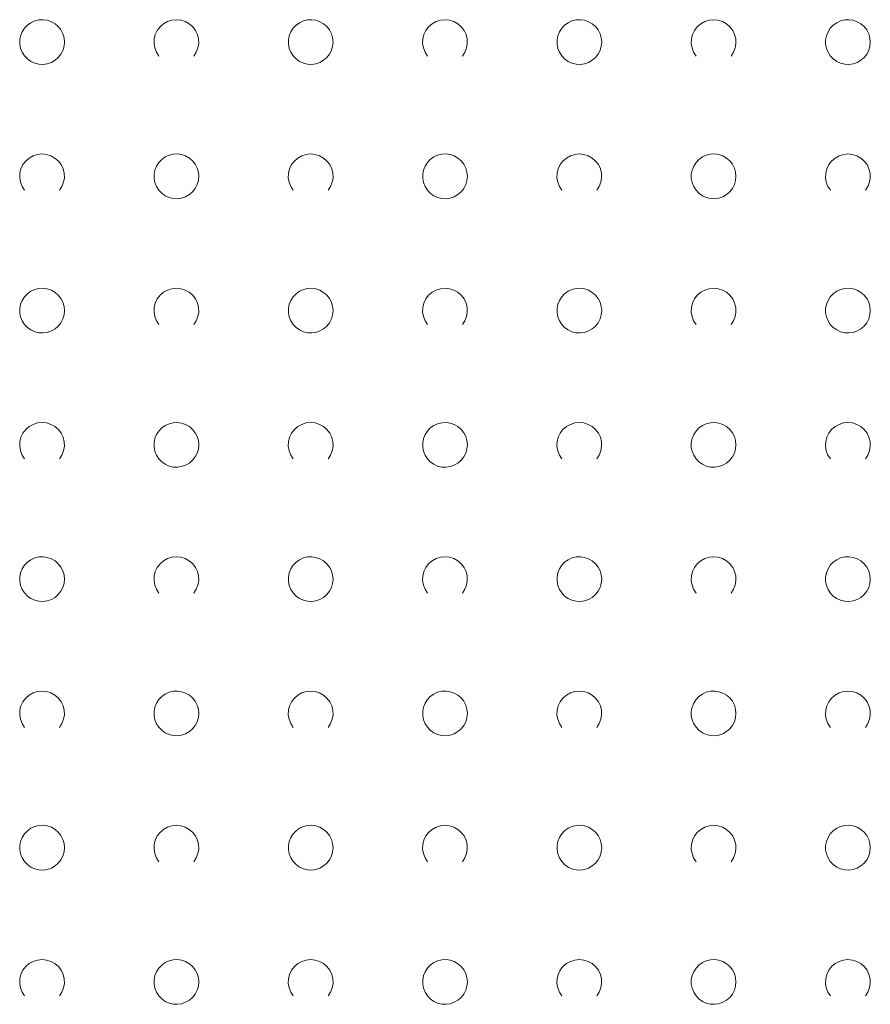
# Model space of a CAD drawing. Extents: x 5474185 to 5474933, y 5916077 to 5916824.
# Tile 88 of 256: x 5474392 to 5474411, y 5916613 to 5916635. Entities that reach past the tile are written whole.
import ezdxf

# ---------------------------------------------------------------- set-up
doc = ezdxf.new("R2010")
doc.units = 0
doc.layers.add('GSSZAD', color=254, linetype='CONTINUOUS', lineweight=18)

msp = doc.modelspace()

# ---------------------------------------------------------------- linework, layer by layer
at = {"layer": 'GSSZAD', "elevation": 10.1, "flags": 128}
for points in [[(5474392.845, 5916634.271005), (5474392.835964, 5916634.365631), (5474392.809184, 5916634.456836), (5474392.765627, 5916634.541325), (5474392.706867, 5916634.616045), (5474392.635028, 5916634.678293), (5474392.552708, 5916634.725821), (5474392.462879, 5916634.756911), (5474392.368791, 5916634.770439), (5474392.273843, 5916634.765916), (5474392.181466, 5916634.743505), (5474392.095, 5916634.704018), (5474392.01757, 5916634.64888), (5474391.951973, 5916634.580084), (5474391.900582, 5916634.500118), (5474391.865254, 5916634.411871), (5474391.847264, 5916634.318533), (5474391.847264, 5916634.223477), (5474391.865254, 5916634.130139), (5474391.900582, 5916634.041892), (5474391.951973, 5916633.961926), (5474392.01757, 5916633.89313), (5474392.095, 5916633.837992), (5474392.181466, 5916633.798505), (5474392.273843, 5916633.776094), (5474392.368791, 5916633.771571), (5474392.462879, 5916633.785099), (5474392.552708, 5916633.816189), (5474392.635028, 5916633.863717), (5474392.706867, 5916633.925965), (5474392.765627, 5916634.000685), (5474392.809184, 5916634.085174), (5474392.835964, 5916634.176379), (5474392.845, 5916634.271005)], [(5474398.845, 5916634.271005), (5474398.835964, 5916634.365631), (5474398.809184, 5916634.456836), (5474398.765627, 5916634.541325), (5474398.706867, 5916634.616045), (5474398.635028, 5916634.678293), (5474398.552708, 5916634.725821), (5474398.462879, 5916634.756911), (5474398.368791, 5916634.770439), (5474398.273843, 5916634.765916), (5474398.181466, 5916634.743505), (5474398.095, 5916634.704018), (5474398.01757, 5916634.64888), (5474397.951973, 5916634.580084), (5474397.900582, 5916634.500118), (5474397.865254, 5916634.411871), (5474397.847264, 5916634.318533), (5474397.847264, 5916634.223477), (5474397.865254, 5916634.130139), (5474397.900582, 5916634.041892), (5474397.951973, 5916633.961926), (5474398.01757, 5916633.89313), (5474398.095, 5916633.837992), (5474398.181466, 5916633.798505), (5474398.273843, 5916633.776094), (5474398.368791, 5916633.771571), (5474398.462879, 5916633.785099), (5474398.552708, 5916633.816189), (5474398.635028, 5916633.863717), (5474398.706867, 5916633.925965), (5474398.765627, 5916634.000685), (5474398.809184, 5916634.085174), (5474398.835964, 5916634.176379), (5474398.845, 5916634.271005)], [(5474404.845, 5916634.271005), (5474404.835964, 5916634.365631), (5474404.809184, 5916634.456836), (5474404.765627, 5916634.541325), (5474404.706867, 5916634.616045), (5474404.635028, 5916634.678293), (5474404.552708, 5916634.725821), (5474404.462879, 5916634.756911), (5474404.368791, 5916634.770439), (5474404.273843, 5916634.765916), (5474404.181466, 5916634.743505), (5474404.095, 5916634.704018), (5474404.01757, 5916634.64888), (5474403.951973, 5916634.580084), (5474403.900582, 5916634.500118), (5474403.865254, 5916634.411871), (5474403.847264, 5916634.318533), (5474403.847264, 5916634.223477), (5474403.865254, 5916634.130139), (5474403.900582, 5916634.041892), (5474403.951973, 5916633.961926), (5474404.01757, 5916633.89313), (5474404.095, 5916633.837992), (5474404.181466, 5916633.798505), (5474404.273843, 5916633.776094), (5474404.368791, 5916633.771571), (5474404.462879, 5916633.785099), (5474404.552708, 5916633.816189), (5474404.635028, 5916633.863717), (5474404.706867, 5916633.925965), (5474404.765627, 5916634.000685), (5474404.809184, 5916634.085174), (5474404.835964, 5916634.176379), (5474404.845, 5916634.271005)], [(5474410.845, 5916634.271005), (5474410.835964, 5916634.365631), (5474410.809184, 5916634.456836), (5474410.765627, 5916634.541325), (5474410.706867, 5916634.616045), (5474410.635028, 5916634.678293), (5474410.552708, 5916634.725821), (5474410.462879, 5916634.756911), (5474410.368791, 5916634.770439), (5474410.273843, 5916634.765916), (5474410.181466, 5916634.743505), (5474410.095, 5916634.704018), (5474410.01757, 5916634.64888), (5474409.951973, 5916634.580084), (5474409.900582, 5916634.500118), (5474409.865254, 5916634.411871), (5474409.847264, 5916634.318533), (5474409.847264, 5916634.223477), (5474409.865254, 5916634.130139), (5474409.900582, 5916634.041892), (5474409.951973, 5916633.961926), (5474410.01757, 5916633.89313), (5474410.095, 5916633.837992), (5474410.181466, 5916633.798505), (5474410.273843, 5916633.776094), (5474410.368791, 5916633.771571), (5474410.462879, 5916633.785099), (5474410.552708, 5916633.816189), (5474410.635028, 5916633.863717), (5474410.706867, 5916633.925965), (5474410.765627, 5916634.000685), (5474410.809184, 5916634.085174), (5474410.835964, 5916634.176379), (5474410.845, 5916634.271005)], [(5474395.845, 5916631.271005), (5474395.835964, 5916631.365631), (5474395.809184, 5916631.456836), (5474395.765627, 5916631.541325), (5474395.706867, 5916631.616045), (5474395.635028, 5916631.678293), (5474395.552708, 5916631.725821), (5474395.462879, 5916631.756911), (5474395.368791, 5916631.770439), (5474395.273843, 5916631.765916), (5474395.181466, 5916631.743505), (5474395.095, 5916631.704018), (5474395.01757, 5916631.64888), (5474394.951973, 5916631.580084), (5474394.900582, 5916631.500118), (5474394.865254, 5916631.411871), (5474394.847264, 5916631.318533), (5474394.847264, 5916631.223477), (5474394.865254, 5916631.130139), (5474394.900582, 5916631.041892), (5474394.951973, 5916630.961926), (5474395.01757, 5916630.89313), (5474395.095, 5916630.837992), (5474395.181466, 5916630.798505), (5474395.273843, 5916630.776094), (5474395.368791, 5916630.771571), (5474395.462879, 5916630.785099), (5474395.552708, 5916630.816189), (5474395.635028, 5916630.863717), (5474395.706867, 5916630.925965), (5474395.765627, 5916631.000685), (5474395.809184, 5916631.085174), (5474395.835964, 5916631.176379), (5474395.845, 5916631.271005)], [(5474401.845, 5916631.271005), (5474401.835964, 5916631.365631), (5474401.809184, 5916631.456836), (5474401.765627, 5916631.541325), (5474401.706867, 5916631.616045), (5474401.635028, 5916631.678293), (5474401.552708, 5916631.725821), (5474401.462879, 5916631.756911), (5474401.368791, 5916631.770439), (5474401.273843, 5916631.765916), (5474401.181466, 5916631.743505), (5474401.095, 5916631.704018), (5474401.01757, 5916631.64888), (5474400.951973, 5916631.580084), (5474400.900582, 5916631.500118), (5474400.865254, 5916631.411871), (5474400.847264, 5916631.318533), (5474400.847264, 5916631.223477), (5474400.865254, 5916631.130139), (5474400.900582, 5916631.041892), (5474400.951973, 5916630.961926), (5474401.01757, 5916630.89313), (5474401.095, 5916630.837992), (5474401.181466, 5916630.798505), (5474401.273843, 5916630.776094), (5474401.368791, 5916630.771571), (5474401.462879, 5916630.785099), (5474401.552708, 5916630.816189), (5474401.635028, 5916630.863717), (5474401.706867, 5916630.925965), (5474401.765627, 5916631.000685), (5474401.809184, 5916631.085174), (5474401.835964, 5916631.176379), (5474401.845, 5916631.271005)], [(5474407.845, 5916631.271005), (5474407.835964, 5916631.365631), (5474407.809184, 5916631.456836), (5474407.765627, 5916631.541325), (5474407.706867, 5916631.616045), (5474407.635028, 5916631.678293), (5474407.552708, 5916631.725821), (5474407.462879, 5916631.756911), (5474407.368791, 5916631.770439), (5474407.273843, 5916631.765916), (5474407.181466, 5916631.743505), (5474407.095, 5916631.704018), (5474407.01757, 5916631.64888), (5474406.951973, 5916631.580084), (5474406.900582, 5916631.500118), (5474406.865254, 5916631.411871), (5474406.847264, 5916631.318533), (5474406.847264, 5916631.223477), (5474406.865254, 5916631.130139), (5474406.900582, 5916631.041892), (5474406.951973, 5916630.961926), (5474407.01757, 5916630.89313), (5474407.095, 5916630.837992), (5474407.181466, 5916630.798505), (5474407.273843, 5916630.776094), (5474407.368791, 5916630.771571), (5474407.462879, 5916630.785099), (5474407.552708, 5916630.816189), (5474407.635028, 5916630.863717), (5474407.706867, 5916630.925965), (5474407.765627, 5916631.000685), (5474407.809184, 5916631.085174), (5474407.835964, 5916631.176379), (5474407.845, 5916631.271005)], [(5474392.845, 5916628.271005), (5474392.835964, 5916628.365631), (5474392.809184, 5916628.456836), (5474392.765627, 5916628.541325), (5474392.706867, 5916628.616045), (5474392.635028, 5916628.678293), (5474392.552708, 5916628.725821), (5474392.462879, 5916628.756911), (5474392.368791, 5916628.770439), (5474392.273843, 5916628.765916), (5474392.181466, 5916628.743505), (5474392.095, 5916628.704018), (5474392.01757, 5916628.64888), (5474391.951973, 5916628.580084), (5474391.900582, 5916628.500118), (5474391.865254, 5916628.411871), (5474391.847264, 5916628.318533), (5474391.847264, 5916628.223477), (5474391.865254, 5916628.130139), (5474391.900582, 5916628.041892), (5474391.951973, 5916627.961926), (5474392.01757, 5916627.89313), (5474392.095, 5916627.837992), (5474392.181466, 5916627.798505), (5474392.273843, 5916627.776094), (5474392.368791, 5916627.771571), (5474392.462879, 5916627.785099), (5474392.552708, 5916627.816189), (5474392.635028, 5916627.863717), (5474392.706867, 5916627.925965), (5474392.765627, 5916628.000685), (5474392.809184, 5916628.085174), (5474392.835964, 5916628.176379), (5474392.845, 5916628.271005)], [(5474398.845, 5916628.271005), (5474398.835964, 5916628.365631), (5474398.809184, 5916628.456836), (5474398.765627, 5916628.541325), (5474398.706867, 5916628.616045), (5474398.635028, 5916628.678293), (5474398.552708, 5916628.725821), (5474398.462879, 5916628.756911), (5474398.368791, 5916628.770439), (5474398.273843, 5916628.765916), (5474398.181466, 5916628.743505), (5474398.095, 5916628.704018), (5474398.01757, 5916628.64888), (5474397.951973, 5916628.580084), (5474397.900582, 5916628.500118), (5474397.865254, 5916628.411871), (5474397.847264, 5916628.318533), (5474397.847264, 5916628.223477), (5474397.865254, 5916628.130139), (5474397.900582, 5916628.041892), (5474397.951973, 5916627.961926), (5474398.01757, 5916627.89313), (5474398.095, 5916627.837992), (5474398.181466, 5916627.798505), (5474398.273843, 5916627.776094), (5474398.368791, 5916627.771571), (5474398.462879, 5916627.785099), (5474398.552708, 5916627.816189), (5474398.635028, 5916627.863717), (5474398.706867, 5916627.925965), (5474398.765627, 5916628.000685), (5474398.809184, 5916628.085174), (5474398.835964, 5916628.176379), (5474398.845, 5916628.271005)], [(5474404.845, 5916628.271005), (5474404.835964, 5916628.365631), (5474404.809184, 5916628.456836), (5474404.765627, 5916628.541325), (5474404.706867, 5916628.616045), (5474404.635028, 5916628.678293), (5474404.552708, 5916628.725821), (5474404.462879, 5916628.756911), (5474404.368791, 5916628.770439), (5474404.273843, 5916628.765916), (5474404.181466, 5916628.743505), (5474404.095, 5916628.704018), (5474404.01757, 5916628.64888), (5474403.951973, 5916628.580084), (5474403.900582, 5916628.500118), (5474403.865254, 5916628.411871), (5474403.847264, 5916628.318533), (5474403.847264, 5916628.223477), (5474403.865254, 5916628.130139), (5474403.900582, 5916628.041892), (5474403.951973, 5916627.961926), (5474404.01757, 5916627.89313), (5474404.095, 5916627.837992), (5474404.181466, 5916627.798505), (5474404.273843, 5916627.776094), (5474404.368791, 5916627.771571), (5474404.462879, 5916627.785099), (5474404.552708, 5916627.816189), (5474404.635028, 5916627.863717), (5474404.706867, 5916627.925965), (5474404.765627, 5916628.000685), (5474404.809184, 5916628.085174), (5474404.835964, 5916628.176379), (5474404.845, 5916628.271005)], [(5474410.845, 5916628.271005), (5474410.835964, 5916628.365631), (5474410.809184, 5916628.456836), (5474410.765627, 5916628.541325), (5474410.706867, 5916628.616045), (5474410.635028, 5916628.678293), (5474410.552708, 5916628.725821), (5474410.462879, 5916628.756911), (5474410.368791, 5916628.770439), (5474410.273843, 5916628.765916), (5474410.181466, 5916628.743505), (5474410.095, 5916628.704018), (5474410.01757, 5916628.64888), (5474409.951973, 5916628.580084), (5474409.900582, 5916628.500118), (5474409.865254, 5916628.411871), (5474409.847264, 5916628.318533), (5474409.847264, 5916628.223477), (5474409.865254, 5916628.130139), (5474409.900582, 5916628.041892), (5474409.951973, 5916627.961926), (5474410.01757, 5916627.89313), (5474410.095, 5916627.837992), (5474410.181466, 5916627.798505), (5474410.273843, 5916627.776094), (5474410.368791, 5916627.771571), (5474410.462879, 5916627.785099), (5474410.552708, 5916627.816189), (5474410.635028, 5916627.863717), (5474410.706867, 5916627.925965), (5474410.765627, 5916628.000685), (5474410.809184, 5916628.085174), (5474410.835964, 5916628.176379), (5474410.845, 5916628.271005)], [(5474395.845, 5916625.271005), (5474395.835964, 5916625.365631), (5474395.809184, 5916625.456836), (5474395.765627, 5916625.541325), (5474395.706867, 5916625.616045), (5474395.635028, 5916625.678293), (5474395.552708, 5916625.725821), (5474395.462879, 5916625.756911), (5474395.368791, 5916625.770439), (5474395.273843, 5916625.765916), (5474395.181466, 5916625.743505), (5474395.095, 5916625.704018), (5474395.01757, 5916625.64888), (5474394.951973, 5916625.580084), (5474394.900582, 5916625.500118), (5474394.865254, 5916625.411871), (5474394.847264, 5916625.318533), (5474394.847264, 5916625.223477), (5474394.865254, 5916625.130139), (5474394.900582, 5916625.041892), (5474394.951973, 5916624.961926), (5474395.01757, 5916624.89313), (5474395.095, 5916624.837992), (5474395.181466, 5916624.798505), (5474395.273843, 5916624.776094), (5474395.368791, 5916624.771571), (5474395.462879, 5916624.785099), (5474395.552708, 5916624.816189), (5474395.635028, 5916624.863717), (5474395.706867, 5916624.925965), (5474395.765627, 5916625.000685), (5474395.809184, 5916625.085174), (5474395.835964, 5916625.176379), (5474395.845, 5916625.271005)], [(5474401.845, 5916625.271005), (5474401.835964, 5916625.365631), (5474401.809184, 5916625.456836), (5474401.765627, 5916625.541325), (5474401.706867, 5916625.616045), (5474401.635028, 5916625.678293), (5474401.552708, 5916625.725821), (5474401.462879, 5916625.756911), (5474401.368791, 5916625.770439), (5474401.273843, 5916625.765916), (5474401.181466, 5916625.743505), (5474401.095, 5916625.704018), (5474401.01757, 5916625.64888), (5474400.951973, 5916625.580084), (5474400.900582, 5916625.500118), (5474400.865254, 5916625.411871), (5474400.847264, 5916625.318533), (5474400.847264, 5916625.223477), (5474400.865254, 5916625.130139), (5474400.900582, 5916625.041892), (5474400.951973, 5916624.961926), (5474401.01757, 5916624.89313), (5474401.095, 5916624.837992), (5474401.181466, 5916624.798505), (5474401.273843, 5916624.776094), (5474401.368791, 5916624.771571), (5474401.462879, 5916624.785099), (5474401.552708, 5916624.816189), (5474401.635028, 5916624.863717), (5474401.706867, 5916624.925965), (5474401.765627, 5916625.000685), (5474401.809184, 5916625.085174), (5474401.835964, 5916625.176379), (5474401.845, 5916625.271005)], [(5474407.845, 5916625.271005), (5474407.835964, 5916625.365631), (5474407.809184, 5916625.456836), (5474407.765627, 5916625.541325), (5474407.706867, 5916625.616045), (5474407.635028, 5916625.678293), (5474407.552708, 5916625.725821), (5474407.462879, 5916625.756911), (5474407.368791, 5916625.770439), (5474407.273843, 5916625.765916), (5474407.181466, 5916625.743505), (5474407.095, 5916625.704018), (5474407.01757, 5916625.64888), (5474406.951973, 5916625.580084), (5474406.900582, 5916625.500118), (5474406.865254, 5916625.411871), (5474406.847264, 5916625.318533), (5474406.847264, 5916625.223477), (5474406.865254, 5916625.130139), (5474406.900582, 5916625.041892), (5474406.951973, 5916624.961926), (5474407.01757, 5916624.89313), (5474407.095, 5916624.837992), (5474407.181466, 5916624.798505), (5474407.273843, 5916624.776094), (5474407.368791, 5916624.771571), (5474407.462879, 5916624.785099), (5474407.552708, 5916624.816189), (5474407.635028, 5916624.863717), (5474407.706867, 5916624.925965), (5474407.765627, 5916625.000685), (5474407.809184, 5916625.085174), (5474407.835964, 5916625.176379), (5474407.845, 5916625.271005)], [(5474392.845, 5916622.271005), (5474392.835964, 5916622.365631), (5474392.809184, 5916622.456836), (5474392.765627, 5916622.541325), (5474392.706867, 5916622.616045), (5474392.635028, 5916622.678293), (5474392.552708, 5916622.725821), (5474392.462879, 5916622.756911), (5474392.368791, 5916622.770439), (5474392.273843, 5916622.765916), (5474392.181466, 5916622.743505), (5474392.095, 5916622.704018), (5474392.01757, 5916622.64888), (5474391.951973, 5916622.580084), (5474391.900582, 5916622.500118), (5474391.865254, 5916622.411871), (5474391.847264, 5916622.318533), (5474391.847264, 5916622.223477), (5474391.865254, 5916622.130139), (5474391.900582, 5916622.041892), (5474391.951973, 5916621.961926), (5474392.01757, 5916621.89313), (5474392.095, 5916621.837992), (5474392.181466, 5916621.798505), (5474392.273843, 5916621.776094), (5474392.368791, 5916621.771571), (5474392.462879, 5916621.785099), (5474392.552708, 5916621.816189), (5474392.635028, 5916621.863717), (5474392.706867, 5916621.925965), (5474392.765627, 5916622.000685), (5474392.809184, 5916622.085174), (5474392.835964, 5916622.176379), (5474392.845, 5916622.271005)], [(5474398.845, 5916622.271005), (5474398.835964, 5916622.365631), (5474398.809184, 5916622.456836), (5474398.765627, 5916622.541325), (5474398.706867, 5916622.616045), (5474398.635028, 5916622.678293), (5474398.552708, 5916622.725821), (5474398.462879, 5916622.756911), (5474398.368791, 5916622.770439), (5474398.273843, 5916622.765916), (5474398.181466, 5916622.743505), (5474398.095, 5916622.704018), (5474398.01757, 5916622.64888), (5474397.951973, 5916622.580084), (5474397.900582, 5916622.500118), (5474397.865254, 5916622.411871), (5474397.847264, 5916622.318533), (5474397.847264, 5916622.223477), (5474397.865254, 5916622.130139), (5474397.900582, 5916622.041892), (5474397.951973, 5916621.961926), (5474398.01757, 5916621.89313), (5474398.095, 5916621.837992), (5474398.181466, 5916621.798505), (5474398.273843, 5916621.776094), (5474398.368791, 5916621.771571), (5474398.462879, 5916621.785099), (5474398.552708, 5916621.816189), (5474398.635028, 5916621.863717), (5474398.706867, 5916621.925965), (5474398.765627, 5916622.000685), (5474398.809184, 5916622.085174), (5474398.835964, 5916622.176379), (5474398.845, 5916622.271005)], [(5474404.845, 5916622.271005), (5474404.835964, 5916622.365631), (5474404.809184, 5916622.456836), (5474404.765627, 5916622.541325), (5474404.706867, 5916622.616045), (5474404.635028, 5916622.678293), (5474404.552708, 5916622.725821), (5474404.462879, 5916622.756911), (5474404.368791, 5916622.770439), (5474404.273843, 5916622.765916), (5474404.181466, 5916622.743505), (5474404.095, 5916622.704018), (5474404.01757, 5916622.64888), (5474403.951973, 5916622.580084), (5474403.900582, 5916622.500118), (5474403.865254, 5916622.411871), (5474403.847264, 5916622.318533), (5474403.847264, 5916622.223477), (5474403.865254, 5916622.130139), (5474403.900582, 5916622.041892), (5474403.951973, 5916621.961926), (5474404.01757, 5916621.89313), (5474404.095, 5916621.837992), (5474404.181466, 5916621.798505), (5474404.273843, 5916621.776094), (5474404.368791, 5916621.771571), (5474404.462879, 5916621.785099), (5474404.552708, 5916621.816189), (5474404.635028, 5916621.863717), (5474404.706867, 5916621.925965), (5474404.765627, 5916622.000685), (5474404.809184, 5916622.085174), (5474404.835964, 5916622.176379), (5474404.845, 5916622.271005)], [(5474410.845, 5916622.271005), (5474410.835964, 5916622.365631), (5474410.809184, 5916622.456836), (5474410.765627, 5916622.541325), (5474410.706867, 5916622.616045), (5474410.635028, 5916622.678293), (5474410.552708, 5916622.725821), (5474410.462879, 5916622.756911), (5474410.368791, 5916622.770439), (5474410.273843, 5916622.765916), (5474410.181466, 5916622.743505), (5474410.095, 5916622.704018), (5474410.01757, 5916622.64888), (5474409.951973, 5916622.580084), (5474409.900582, 5916622.500118), (5474409.865254, 5916622.411871), (5474409.847264, 5916622.318533), (5474409.847264, 5916622.223477), (5474409.865254, 5916622.130139), (5474409.900582, 5916622.041892), (5474409.951973, 5916621.961926), (5474410.01757, 5916621.89313), (5474410.095, 5916621.837992), (5474410.181466, 5916621.798505), (5474410.273843, 5916621.776094), (5474410.368791, 5916621.771571), (5474410.462879, 5916621.785099), (5474410.552708, 5916621.816189), (5474410.635028, 5916621.863717), (5474410.706867, 5916621.925965), (5474410.765627, 5916622.000685), (5474410.809184, 5916622.085174), (5474410.835964, 5916622.176379), (5474410.845, 5916622.271005)], [(5474395.845, 5916619.271005), (5474395.835964, 5916619.365631), (5474395.809184, 5916619.456836), (5474395.765627, 5916619.541325), (5474395.706867, 5916619.616045), (5474395.635028, 5916619.678293), (5474395.552708, 5916619.725821), (5474395.462879, 5916619.756911), (5474395.368791, 5916619.770439), (5474395.273843, 5916619.765916), (5474395.181466, 5916619.743505), (5474395.095, 5916619.704018), (5474395.01757, 5916619.64888), (5474394.951973, 5916619.580084), (5474394.900582, 5916619.500118), (5474394.865254, 5916619.411871), (5474394.847264, 5916619.318533), (5474394.847264, 5916619.223477), (5474394.865254, 5916619.130139), (5474394.900582, 5916619.041892), (5474394.951973, 5916618.961926), (5474395.01757, 5916618.89313), (5474395.095, 5916618.837992), (5474395.181466, 5916618.798505), (5474395.273843, 5916618.776094), (5474395.368791, 5916618.771571), (5474395.462879, 5916618.785099), (5474395.552708, 5916618.816189), (5474395.635028, 5916618.863717), (5474395.706867, 5916618.925965), (5474395.765627, 5916619.000685), (5474395.809184, 5916619.085174), (5474395.835964, 5916619.176379), (5474395.845, 5916619.271005)], [(5474401.845, 5916619.271005), (5474401.835964, 5916619.365631), (5474401.809184, 5916619.456836), (5474401.765627, 5916619.541325), (5474401.706867, 5916619.616045), (5474401.635028, 5916619.678293), (5474401.552708, 5916619.725821), (5474401.462879, 5916619.756911), (5474401.368791, 5916619.770439), (5474401.273843, 5916619.765916), (5474401.181466, 5916619.743505), (5474401.095, 5916619.704018), (5474401.01757, 5916619.64888), (5474400.951973, 5916619.580084), (5474400.900582, 5916619.500118), (5474400.865254, 5916619.411871), (5474400.847264, 5916619.318533), (5474400.847264, 5916619.223477), (5474400.865254, 5916619.130139), (5474400.900582, 5916619.041892), (5474400.951973, 5916618.961926), (5474401.01757, 5916618.89313), (5474401.095, 5916618.837992), (5474401.181466, 5916618.798505), (5474401.273843, 5916618.776094), (5474401.368791, 5916618.771571), (5474401.462879, 5916618.785099), (5474401.552708, 5916618.816189), (5474401.635028, 5916618.863717), (5474401.706867, 5916618.925965), (5474401.765627, 5916619.000685), (5474401.809184, 5916619.085174), (5474401.835964, 5916619.176379), (5474401.845, 5916619.271005)], [(5474407.845, 5916619.271005), (5474407.835964, 5916619.365631), (5474407.809184, 5916619.456836), (5474407.765627, 5916619.541325), (5474407.706867, 5916619.616045), (5474407.635028, 5916619.678293), (5474407.552708, 5916619.725821), (5474407.462879, 5916619.756911), (5474407.368791, 5916619.770439), (5474407.273843, 5916619.765916), (5474407.181466, 5916619.743505), (5474407.095, 5916619.704018), (5474407.01757, 5916619.64888), (5474406.951973, 5916619.580084), (5474406.900582, 5916619.500118), (5474406.865254, 5916619.411871), (5474406.847264, 5916619.318533), (5474406.847264, 5916619.223477), (5474406.865254, 5916619.130139), (5474406.900582, 5916619.041892), (5474406.951973, 5916618.961926), (5474407.01757, 5916618.89313), (5474407.095, 5916618.837992), (5474407.181466, 5916618.798505), (5474407.273843, 5916618.776094), (5474407.368791, 5916618.771571), (5474407.462879, 5916618.785099), (5474407.552708, 5916618.816189), (5474407.635028, 5916618.863717), (5474407.706867, 5916618.925965), (5474407.765627, 5916619.000685), (5474407.809184, 5916619.085174), (5474407.835964, 5916619.176379), (5474407.845, 5916619.271005)], [(5474392.845, 5916616.271005), (5474392.835964, 5916616.365631), (5474392.809184, 5916616.456836), (5474392.765627, 5916616.541325), (5474392.706867, 5916616.616045), (5474392.635028, 5916616.678293), (5474392.552708, 5916616.725821), (5474392.462879, 5916616.756911), (5474392.368791, 5916616.770439), (5474392.273843, 5916616.765916), (5474392.181466, 5916616.743505), (5474392.095, 5916616.704018), (5474392.01757, 5916616.64888), (5474391.951973, 5916616.580084), (5474391.900582, 5916616.500118), (5474391.865254, 5916616.411871), (5474391.847264, 5916616.318533), (5474391.847264, 5916616.223477), (5474391.865254, 5916616.130139), (5474391.900582, 5916616.041892), (5474391.951973, 5916615.961926), (5474392.01757, 5916615.89313), (5474392.095, 5916615.837992), (5474392.181466, 5916615.798505), (5474392.273843, 5916615.776094), (5474392.368791, 5916615.771571), (5474392.462879, 5916615.785099), (5474392.552708, 5916615.816189), (5474392.635028, 5916615.863717), (5474392.706867, 5916615.925965), (5474392.765627, 5916616.000685), (5474392.809184, 5916616.085174), (5474392.835964, 5916616.176379), (5474392.845, 5916616.271005)], [(5474398.845, 5916616.271005), (5474398.835964, 5916616.365631), (5474398.809184, 5916616.456836), (5474398.765627, 5916616.541325), (5474398.706867, 5916616.616045), (5474398.635028, 5916616.678293), (5474398.552708, 5916616.725821), (5474398.462879, 5916616.756911), (5474398.368791, 5916616.770439), (5474398.273843, 5916616.765916), (5474398.181466, 5916616.743505), (5474398.095, 5916616.704018), (5474398.01757, 5916616.64888), (5474397.951973, 5916616.580084), (5474397.900582, 5916616.500118), (5474397.865254, 5916616.411871), (5474397.847264, 5916616.318533), (5474397.847264, 5916616.223477), (5474397.865254, 5916616.130139), (5474397.900582, 5916616.041892), (5474397.951973, 5916615.961926), (5474398.01757, 5916615.89313), (5474398.095, 5916615.837992), (5474398.181466, 5916615.798505), (5474398.273843, 5916615.776094), (5474398.368791, 5916615.771571), (5474398.462879, 5916615.785099), (5474398.552708, 5916615.816189), (5474398.635028, 5916615.863717), (5474398.706867, 5916615.925965), (5474398.765627, 5916616.000685), (5474398.809184, 5916616.085174), (5474398.835964, 5916616.176379), (5474398.845, 5916616.271005)], [(5474404.845, 5916616.271005), (5474404.835964, 5916616.365631), (5474404.809184, 5916616.456836), (5474404.765627, 5916616.541325), (5474404.706867, 5916616.616045), (5474404.635028, 5916616.678293), (5474404.552708, 5916616.725821), (5474404.462879, 5916616.756911), (5474404.368791, 5916616.770439), (5474404.273843, 5916616.765916), (5474404.181466, 5916616.743505), (5474404.095, 5916616.704018), (5474404.01757, 5916616.64888), (5474403.951973, 5916616.580084), (5474403.900582, 5916616.500118), (5474403.865254, 5916616.411871), (5474403.847264, 5916616.318533), (5474403.847264, 5916616.223477), (5474403.865254, 5916616.130139), (5474403.900582, 5916616.041892), (5474403.951973, 5916615.961926), (5474404.01757, 5916615.89313), (5474404.095, 5916615.837992), (5474404.181466, 5916615.798505), (5474404.273843, 5916615.776094), (5474404.368791, 5916615.771571), (5474404.462879, 5916615.785099), (5474404.552708, 5916615.816189), (5474404.635028, 5916615.863717), (5474404.706867, 5916615.925965), (5474404.765627, 5916616.000685), (5474404.809184, 5916616.085174), (5474404.835964, 5916616.176379), (5474404.845, 5916616.271005)], [(5474410.845, 5916616.271005), (5474410.835964, 5916616.365631), (5474410.809184, 5916616.456836), (5474410.765627, 5916616.541325), (5474410.706867, 5916616.616045), (5474410.635028, 5916616.678293), (5474410.552708, 5916616.725821), (5474410.462879, 5916616.756911), (5474410.368791, 5916616.770439), (5474410.273843, 5916616.765916), (5474410.181466, 5916616.743505), (5474410.095, 5916616.704018), (5474410.01757, 5916616.64888), (5474409.951973, 5916616.580084), (5474409.900582, 5916616.500118), (5474409.865254, 5916616.411871), (5474409.847264, 5916616.318533), (5474409.847264, 5916616.223477), (5474409.865254, 5916616.130139), (5474409.900582, 5916616.041892), (5474409.951973, 5916615.961926), (5474410.01757, 5916615.89313), (5474410.095, 5916615.837992), (5474410.181466, 5916615.798505), (5474410.273843, 5916615.776094), (5474410.368791, 5916615.771571), (5474410.462879, 5916615.785099), (5474410.552708, 5916615.816189), (5474410.635028, 5916615.863717), (5474410.706867, 5916615.925965), (5474410.765627, 5916616.000685), (5474410.809184, 5916616.085174), (5474410.835964, 5916616.176379), (5474410.845, 5916616.271005)], [(5474395.845, 5916613.271005), (5474395.835964, 5916613.365631), (5474395.809184, 5916613.456836), (5474395.765627, 5916613.541325), (5474395.706867, 5916613.616045), (5474395.635028, 5916613.678293), (5474395.552708, 5916613.725821), (5474395.462879, 5916613.756911), (5474395.368791, 5916613.770439), (5474395.273843, 5916613.765916), (5474395.181466, 5916613.743505), (5474395.095, 5916613.704018), (5474395.01757, 5916613.64888), (5474394.951973, 5916613.580084), (5474394.900582, 5916613.500118), (5474394.865254, 5916613.411871), (5474394.847264, 5916613.318533), (5474394.847264, 5916613.223477), (5474394.865254, 5916613.130139), (5474394.900582, 5916613.041892), (5474394.951973, 5916612.961926), (5474395.01757, 5916612.89313), (5474395.095, 5916612.837992), (5474395.181466, 5916612.798505), (5474395.273843, 5916612.776094), (5474395.368791, 5916612.771571), (5474395.462879, 5916612.785099), (5474395.552708, 5916612.816189), (5474395.635028, 5916612.863717), (5474395.706867, 5916612.925965), (5474395.765627, 5916613.000685), (5474395.809184, 5916613.085174), (5474395.835964, 5916613.176379), (5474395.845, 5916613.271005)], [(5474401.845, 5916613.271005), (5474401.835964, 5916613.365631), (5474401.809184, 5916613.456836), (5474401.765627, 5916613.541325), (5474401.706867, 5916613.616045), (5474401.635028, 5916613.678293), (5474401.552708, 5916613.725821), (5474401.462879, 5916613.756911), (5474401.368791, 5916613.770439), (5474401.273843, 5916613.765916), (5474401.181466, 5916613.743505), (5474401.095, 5916613.704018), (5474401.01757, 5916613.64888), (5474400.951973, 5916613.580084), (5474400.900582, 5916613.500118), (5474400.865254, 5916613.411871), (5474400.847264, 5916613.318533), (5474400.847264, 5916613.223477), (5474400.865254, 5916613.130139), (5474400.900582, 5916613.041892), (5474400.951973, 5916612.961926), (5474401.01757, 5916612.89313), (5474401.095, 5916612.837992), (5474401.181466, 5916612.798505), (5474401.273843, 5916612.776094), (5474401.368791, 5916612.771571), (5474401.462879, 5916612.785099), (5474401.552708, 5916612.816189), (5474401.635028, 5916612.863717), (5474401.706867, 5916612.925965), (5474401.765627, 5916613.000685), (5474401.809184, 5916613.085174), (5474401.835964, 5916613.176379), (5474401.845, 5916613.271005)], [(5474407.845, 5916613.271005), (5474407.835964, 5916613.365631), (5474407.809184, 5916613.456836), (5474407.765627, 5916613.541325), (5474407.706867, 5916613.616045), (5474407.635028, 5916613.678293), (5474407.552708, 5916613.725821), (5474407.462879, 5916613.756911), (5474407.368791, 5916613.770439), (5474407.273843, 5916613.765916), (5474407.181466, 5916613.743505), (5474407.095, 5916613.704018), (5474407.01757, 5916613.64888), (5474406.951973, 5916613.580084), (5474406.900582, 5916613.500118), (5474406.865254, 5916613.411871), (5474406.847264, 5916613.318533), (5474406.847264, 5916613.223477), (5474406.865254, 5916613.130139), (5474406.900582, 5916613.041892), (5474406.951973, 5916612.961926), (5474407.01757, 5916612.89313), (5474407.095, 5916612.837992), (5474407.181466, 5916612.798505), (5474407.273843, 5916612.776094), (5474407.368791, 5916612.771571), (5474407.462879, 5916612.785099), (5474407.552708, 5916612.816189), (5474407.635028, 5916612.863717), (5474407.706867, 5916612.925965), (5474407.765627, 5916613.000685), (5474407.809184, 5916613.085174), (5474407.835964, 5916613.176379), (5474407.845, 5916613.271005)]]:
    msp.add_lwpolyline(points, close=True, dxfattribs=at)
for points in [[(5474394.954688, 5916633.958505), (5474394.899433, 5916634.044136), (5474394.862688, 5916634.139191), (5474394.84598, 5916634.239723), (5474394.850002, 5916634.341554), (5474394.874588, 5916634.440454), (5474394.918717, 5916634.532315), (5474394.980554, 5916634.61332), (5474395.057532, 5916634.680104), (5474395.146452, 5916634.729894), (5474395.24362, 5916634.760619), (5474395.345, 5916634.771005), (5474395.44638, 5916634.760619), (5474395.543548, 5916634.729894), (5474395.632468, 5916634.680104), (5474395.709446, 5916634.61332), (5474395.771283, 5916634.532315), (5474395.815412, 5916634.440454), (5474395.839998, 5916634.341554), (5474395.84402, 5916634.239723), (5474395.827312, 5916634.139191), (5474395.790567, 5916634.044136), (5474395.735312, 5916633.958505)], [(5474400.954688, 5916633.958505), (5474400.899433, 5916634.044136), (5474400.862688, 5916634.139191), (5474400.84598, 5916634.239723), (5474400.850002, 5916634.341554), (5474400.874588, 5916634.440454), (5474400.918717, 5916634.532315), (5474400.980554, 5916634.61332), (5474401.057532, 5916634.680104), (5474401.146452, 5916634.729894), (5474401.24362, 5916634.760619), (5474401.345, 5916634.771005), (5474401.44638, 5916634.760619), (5474401.543548, 5916634.729894), (5474401.632468, 5916634.680104), (5474401.709446, 5916634.61332), (5474401.771283, 5916634.532315), (5474401.815412, 5916634.440454), (5474401.839998, 5916634.341554), (5474401.84402, 5916634.239723), (5474401.827312, 5916634.139191), (5474401.790567, 5916634.044136), (5474401.735312, 5916633.958505)], [(5474406.954688, 5916633.958505), (5474406.899433, 5916634.044136), (5474406.862688, 5916634.139191), (5474406.84598, 5916634.239723), (5474406.850002, 5916634.341554), (5474406.874588, 5916634.440454), (5474406.918717, 5916634.532315), (5474406.980554, 5916634.61332), (5474407.057532, 5916634.680104), (5474407.146452, 5916634.729894), (5474407.24362, 5916634.760619), (5474407.345, 5916634.771005), (5474407.44638, 5916634.760619), (5474407.543548, 5916634.729894), (5474407.632468, 5916634.680104), (5474407.709446, 5916634.61332), (5474407.771283, 5916634.532315), (5474407.815412, 5916634.440454), (5474407.839998, 5916634.341554), (5474407.84402, 5916634.239723), (5474407.827312, 5916634.139191), (5474407.790567, 5916634.044136), (5474407.735312, 5916633.958505)], [(5474391.954688, 5916630.958505), (5474391.899433, 5916631.044136), (5474391.862688, 5916631.139191), (5474391.84598, 5916631.239723), (5474391.850002, 5916631.341554), (5474391.874588, 5916631.440454), (5474391.918717, 5916631.532315), (5474391.980554, 5916631.61332), (5474392.057532, 5916631.680104), (5474392.146452, 5916631.729894), (5474392.24362, 5916631.760619), (5474392.345, 5916631.771005), (5474392.44638, 5916631.760619), (5474392.543548, 5916631.729894), (5474392.632468, 5916631.680104), (5474392.709446, 5916631.61332), (5474392.771283, 5916631.532315), (5474392.815412, 5916631.440454), (5474392.839998, 5916631.341554), (5474392.84402, 5916631.239723), (5474392.827312, 5916631.139191), (5474392.790567, 5916631.044136), (5474392.735312, 5916630.958505)], [(5474397.954688, 5916630.958505), (5474397.899433, 5916631.044136), (5474397.862688, 5916631.139191), (5474397.84598, 5916631.239723), (5474397.850002, 5916631.341554), (5474397.874588, 5916631.440454), (5474397.918717, 5916631.532315), (5474397.980554, 5916631.61332), (5474398.057532, 5916631.680104), (5474398.146452, 5916631.729894), (5474398.24362, 5916631.760619), (5474398.345, 5916631.771005), (5474398.44638, 5916631.760619), (5474398.543548, 5916631.729894), (5474398.632468, 5916631.680104), (5474398.709446, 5916631.61332), (5474398.771283, 5916631.532315), (5474398.815412, 5916631.440454), (5474398.839998, 5916631.341554), (5474398.84402, 5916631.239723), (5474398.827312, 5916631.139191), (5474398.790567, 5916631.044136), (5474398.735312, 5916630.958505)], [(5474403.954688, 5916630.958505), (5474403.899433, 5916631.044136), (5474403.862688, 5916631.139191), (5474403.84598, 5916631.239723), (5474403.850002, 5916631.341554), (5474403.874588, 5916631.440454), (5474403.918717, 5916631.532315), (5474403.980554, 5916631.61332), (5474404.057532, 5916631.680104), (5474404.146452, 5916631.729894), (5474404.24362, 5916631.760619), (5474404.345, 5916631.771005), (5474404.44638, 5916631.760619), (5474404.543548, 5916631.729894), (5474404.632468, 5916631.680104), (5474404.709446, 5916631.61332), (5474404.771283, 5916631.532315), (5474404.815412, 5916631.440454), (5474404.839998, 5916631.341554), (5474404.84402, 5916631.239723), (5474404.827312, 5916631.139191), (5474404.790567, 5916631.044136), (5474404.735312, 5916630.958505)], [(5474409.954688, 5916630.958505), (5474409.899433, 5916631.044136), (5474409.862688, 5916631.139191), (5474409.84598, 5916631.239723), (5474409.850002, 5916631.341554), (5474409.874588, 5916631.440454), (5474409.918717, 5916631.532315), (5474409.980554, 5916631.61332), (5474410.057532, 5916631.680104), (5474410.146452, 5916631.729894), (5474410.24362, 5916631.760619), (5474410.345, 5916631.771005), (5474410.44638, 5916631.760619), (5474410.543548, 5916631.729894), (5474410.632468, 5916631.680104), (5474410.709446, 5916631.61332), (5474410.771283, 5916631.532315), (5474410.815412, 5916631.440454), (5474410.839998, 5916631.341554), (5474410.84402, 5916631.239723), (5474410.827312, 5916631.139191), (5474410.790567, 5916631.044136), (5474410.735312, 5916630.958505)], [(5474394.954688, 5916627.958505), (5474394.899433, 5916628.044136), (5474394.862688, 5916628.139191), (5474394.84598, 5916628.239723), (5474394.850002, 5916628.341554), (5474394.874588, 5916628.440454), (5474394.918717, 5916628.532315), (5474394.980554, 5916628.61332), (5474395.057532, 5916628.680104), (5474395.146452, 5916628.729894), (5474395.24362, 5916628.760619), (5474395.345, 5916628.771005), (5474395.44638, 5916628.760619), (5474395.543548, 5916628.729894), (5474395.632468, 5916628.680104), (5474395.709446, 5916628.61332), (5474395.771283, 5916628.532315), (5474395.815412, 5916628.440454), (5474395.839998, 5916628.341554), (5474395.84402, 5916628.239723), (5474395.827312, 5916628.139191), (5474395.790567, 5916628.044136), (5474395.735312, 5916627.958505)], [(5474400.954688, 5916627.958505), (5474400.899433, 5916628.044136), (5474400.862688, 5916628.139191), (5474400.84598, 5916628.239723), (5474400.850002, 5916628.341554), (5474400.874588, 5916628.440454), (5474400.918717, 5916628.532315), (5474400.980554, 5916628.61332), (5474401.057532, 5916628.680104), (5474401.146452, 5916628.729894), (5474401.24362, 5916628.760619), (5474401.345, 5916628.771005), (5474401.44638, 5916628.760619), (5474401.543548, 5916628.729894), (5474401.632468, 5916628.680104), (5474401.709446, 5916628.61332), (5474401.771283, 5916628.532315), (5474401.815412, 5916628.440454), (5474401.839998, 5916628.341554), (5474401.84402, 5916628.239723), (5474401.827312, 5916628.139191), (5474401.790567, 5916628.044136), (5474401.735312, 5916627.958505)], [(5474406.954688, 5916627.958505), (5474406.899433, 5916628.044136), (5474406.862688, 5916628.139191), (5474406.84598, 5916628.239723), (5474406.850002, 5916628.341554), (5474406.874588, 5916628.440454), (5474406.918717, 5916628.532315), (5474406.980554, 5916628.61332), (5474407.057532, 5916628.680104), (5474407.146452, 5916628.729894), (5474407.24362, 5916628.760619), (5474407.345, 5916628.771005), (5474407.44638, 5916628.760619), (5474407.543548, 5916628.729894), (5474407.632468, 5916628.680104), (5474407.709446, 5916628.61332), (5474407.771283, 5916628.532315), (5474407.815412, 5916628.440454), (5474407.839998, 5916628.341554), (5474407.84402, 5916628.239723), (5474407.827312, 5916628.139191), (5474407.790567, 5916628.044136), (5474407.735312, 5916627.958505)], [(5474391.954688, 5916624.958505), (5474391.899433, 5916625.044136), (5474391.862688, 5916625.139191), (5474391.84598, 5916625.239723), (5474391.850002, 5916625.341554), (5474391.874588, 5916625.440454), (5474391.918717, 5916625.532315), (5474391.980554, 5916625.61332), (5474392.057532, 5916625.680104), (5474392.146452, 5916625.729894), (5474392.24362, 5916625.760619), (5474392.345, 5916625.771005), (5474392.44638, 5916625.760619), (5474392.543548, 5916625.729894), (5474392.632468, 5916625.680104), (5474392.709446, 5916625.61332), (5474392.771283, 5916625.532315), (5474392.815412, 5916625.440454), (5474392.839998, 5916625.341554), (5474392.84402, 5916625.239723), (5474392.827312, 5916625.139191), (5474392.790567, 5916625.044136), (5474392.735312, 5916624.958505)], [(5474397.954688, 5916624.958505), (5474397.899433, 5916625.044136), (5474397.862688, 5916625.139191), (5474397.84598, 5916625.239723), (5474397.850002, 5916625.341554), (5474397.874588, 5916625.440454), (5474397.918717, 5916625.532315), (5474397.980554, 5916625.61332), (5474398.057532, 5916625.680104), (5474398.146452, 5916625.729894), (5474398.24362, 5916625.760619), (5474398.345, 5916625.771005), (5474398.44638, 5916625.760619), (5474398.543548, 5916625.729894), (5474398.632468, 5916625.680104), (5474398.709446, 5916625.61332), (5474398.771283, 5916625.532315), (5474398.815412, 5916625.440454), (5474398.839998, 5916625.341554), (5474398.84402, 5916625.239723), (5474398.827312, 5916625.139191), (5474398.790567, 5916625.044136), (5474398.735312, 5916624.958505)], [(5474403.954688, 5916624.958505), (5474403.899433, 5916625.044136), (5474403.862688, 5916625.139191), (5474403.84598, 5916625.239723), (5474403.850002, 5916625.341554), (5474403.874588, 5916625.440454), (5474403.918717, 5916625.532315), (5474403.980554, 5916625.61332), (5474404.057532, 5916625.680104), (5474404.146452, 5916625.729894), (5474404.24362, 5916625.760619), (5474404.345, 5916625.771005), (5474404.44638, 5916625.760619), (5474404.543548, 5916625.729894), (5474404.632468, 5916625.680104), (5474404.709446, 5916625.61332), (5474404.771283, 5916625.532315), (5474404.815412, 5916625.440454), (5474404.839998, 5916625.341554), (5474404.84402, 5916625.239723), (5474404.827312, 5916625.139191), (5474404.790567, 5916625.044136), (5474404.735312, 5916624.958505)], [(5474409.954688, 5916624.958505), (5474409.899433, 5916625.044136), (5474409.862688, 5916625.139191), (5474409.84598, 5916625.239723), (5474409.850002, 5916625.341554), (5474409.874588, 5916625.440454), (5474409.918717, 5916625.532315), (5474409.980554, 5916625.61332), (5474410.057532, 5916625.680104), (5474410.146452, 5916625.729894), (5474410.24362, 5916625.760619), (5474410.345, 5916625.771005), (5474410.44638, 5916625.760619), (5474410.543548, 5916625.729894), (5474410.632468, 5916625.680104), (5474410.709446, 5916625.61332), (5474410.771283, 5916625.532315), (5474410.815412, 5916625.440454), (5474410.839998, 5916625.341554), (5474410.84402, 5916625.239723), (5474410.827312, 5916625.139191), (5474410.790567, 5916625.044136), (5474410.735312, 5916624.958505)], [(5474394.954688, 5916621.958505), (5474394.899433, 5916622.044136), (5474394.862688, 5916622.139191), (5474394.84598, 5916622.239723), (5474394.850002, 5916622.341554), (5474394.874588, 5916622.440454), (5474394.918717, 5916622.532315), (5474394.980554, 5916622.61332), (5474395.057532, 5916622.680104), (5474395.146452, 5916622.729894), (5474395.24362, 5916622.760619), (5474395.345, 5916622.771005), (5474395.44638, 5916622.760619), (5474395.543548, 5916622.729894), (5474395.632468, 5916622.680104), (5474395.709446, 5916622.61332), (5474395.771283, 5916622.532315), (5474395.815412, 5916622.440454), (5474395.839998, 5916622.341554), (5474395.84402, 5916622.239723), (5474395.827312, 5916622.139191), (5474395.790567, 5916622.044136), (5474395.735312, 5916621.958505)], [(5474400.954688, 5916621.958505), (5474400.899433, 5916622.044136), (5474400.862688, 5916622.139191), (5474400.84598, 5916622.239723), (5474400.850002, 5916622.341554), (5474400.874588, 5916622.440454), (5474400.918717, 5916622.532315), (5474400.980554, 5916622.61332), (5474401.057532, 5916622.680104), (5474401.146452, 5916622.729894), (5474401.24362, 5916622.760619), (5474401.345, 5916622.771005), (5474401.44638, 5916622.760619), (5474401.543548, 5916622.729894), (5474401.632468, 5916622.680104), (5474401.709446, 5916622.61332), (5474401.771283, 5916622.532315), (5474401.815412, 5916622.440454), (5474401.839998, 5916622.341554), (5474401.84402, 5916622.239723), (5474401.827312, 5916622.139191), (5474401.790567, 5916622.044136), (5474401.735312, 5916621.958505)], [(5474406.954688, 5916621.958505), (5474406.899433, 5916622.044136), (5474406.862688, 5916622.139191), (5474406.84598, 5916622.239723), (5474406.850002, 5916622.341554), (5474406.874588, 5916622.440454), (5474406.918717, 5916622.532315), (5474406.980554, 5916622.61332), (5474407.057532, 5916622.680104), (5474407.146452, 5916622.729894), (5474407.24362, 5916622.760619), (5474407.345, 5916622.771005), (5474407.44638, 5916622.760619), (5474407.543548, 5916622.729894), (5474407.632468, 5916622.680104), (5474407.709446, 5916622.61332), (5474407.771283, 5916622.532315), (5474407.815412, 5916622.440454), (5474407.839998, 5916622.341554), (5474407.84402, 5916622.239723), (5474407.827312, 5916622.139191), (5474407.790567, 5916622.044136), (5474407.735312, 5916621.958505)], [(5474391.954688, 5916618.958505), (5474391.899433, 5916619.044136), (5474391.862688, 5916619.139191), (5474391.84598, 5916619.239723), (5474391.850002, 5916619.341554), (5474391.874588, 5916619.440454), (5474391.918717, 5916619.532315), (5474391.980554, 5916619.61332), (5474392.057532, 5916619.680104), (5474392.146452, 5916619.729894), (5474392.24362, 5916619.760619), (5474392.345, 5916619.771005), (5474392.44638, 5916619.760619), (5474392.543548, 5916619.729894), (5474392.632468, 5916619.680104), (5474392.709446, 5916619.61332), (5474392.771283, 5916619.532315), (5474392.815412, 5916619.440454), (5474392.839998, 5916619.341554), (5474392.84402, 5916619.239723), (5474392.827312, 5916619.139191), (5474392.790567, 5916619.044136), (5474392.735312, 5916618.958505)], [(5474397.954688, 5916618.958505), (5474397.899433, 5916619.044136), (5474397.862688, 5916619.139191), (5474397.84598, 5916619.239723), (5474397.850002, 5916619.341554), (5474397.874588, 5916619.440454), (5474397.918717, 5916619.532315), (5474397.980554, 5916619.61332), (5474398.057532, 5916619.680104), (5474398.146452, 5916619.729894), (5474398.24362, 5916619.760619), (5474398.345, 5916619.771005), (5474398.44638, 5916619.760619), (5474398.543548, 5916619.729894), (5474398.632468, 5916619.680104), (5474398.709446, 5916619.61332), (5474398.771283, 5916619.532315), (5474398.815412, 5916619.440454), (5474398.839998, 5916619.341554), (5474398.84402, 5916619.239723), (5474398.827312, 5916619.139191), (5474398.790567, 5916619.044136), (5474398.735312, 5916618.958505)], [(5474403.954688, 5916618.958505), (5474403.899433, 5916619.044136), (5474403.862688, 5916619.139191), (5474403.84598, 5916619.239723), (5474403.850002, 5916619.341554), (5474403.874588, 5916619.440454), (5474403.918717, 5916619.532315), (5474403.980554, 5916619.61332), (5474404.057532, 5916619.680104), (5474404.146452, 5916619.729894), (5474404.24362, 5916619.760619), (5474404.345, 5916619.771005), (5474404.44638, 5916619.760619), (5474404.543548, 5916619.729894), (5474404.632468, 5916619.680104), (5474404.709446, 5916619.61332), (5474404.771283, 5916619.532315), (5474404.815412, 5916619.440454), (5474404.839998, 5916619.341554), (5474404.84402, 5916619.239723), (5474404.827312, 5916619.139191), (5474404.790567, 5916619.044136), (5474404.735312, 5916618.958505)], [(5474409.954688, 5916618.958505), (5474409.899433, 5916619.044136), (5474409.862688, 5916619.139191), (5474409.84598, 5916619.239723), (5474409.850002, 5916619.341554), (5474409.874588, 5916619.440454), (5474409.918717, 5916619.532315), (5474409.980554, 5916619.61332), (5474410.057532, 5916619.680104), (5474410.146452, 5916619.729894), (5474410.24362, 5916619.760619), (5474410.345, 5916619.771005), (5474410.44638, 5916619.760619), (5474410.543548, 5916619.729894), (5474410.632468, 5916619.680104), (5474410.709446, 5916619.61332), (5474410.771283, 5916619.532315), (5474410.815412, 5916619.440454), (5474410.839998, 5916619.341554), (5474410.84402, 5916619.239723), (5474410.827312, 5916619.139191), (5474410.790567, 5916619.044136), (5474410.735312, 5916618.958505)], [(5474394.954688, 5916615.958505), (5474394.899433, 5916616.044136), (5474394.862688, 5916616.139191), (5474394.84598, 5916616.239723), (5474394.850002, 5916616.341554), (5474394.874588, 5916616.440454), (5474394.918717, 5916616.532315), (5474394.980554, 5916616.61332), (5474395.057532, 5916616.680104), (5474395.146452, 5916616.729894), (5474395.24362, 5916616.760619), (5474395.345, 5916616.771005), (5474395.44638, 5916616.760619), (5474395.543548, 5916616.729894), (5474395.632468, 5916616.680104), (5474395.709446, 5916616.61332), (5474395.771283, 5916616.532315), (5474395.815412, 5916616.440454), (5474395.839998, 5916616.341554), (5474395.84402, 5916616.239723), (5474395.827312, 5916616.139191), (5474395.790567, 5916616.044136), (5474395.735312, 5916615.958505)], [(5474400.954688, 5916615.958505), (5474400.899433, 5916616.044136), (5474400.862688, 5916616.139191), (5474400.84598, 5916616.239723), (5474400.850002, 5916616.341554), (5474400.874588, 5916616.440454), (5474400.918717, 5916616.532315), (5474400.980554, 5916616.61332), (5474401.057532, 5916616.680104), (5474401.146452, 5916616.729894), (5474401.24362, 5916616.760619), (5474401.345, 5916616.771005), (5474401.44638, 5916616.760619), (5474401.543548, 5916616.729894), (5474401.632468, 5916616.680104), (5474401.709446, 5916616.61332), (5474401.771283, 5916616.532315), (5474401.815412, 5916616.440454), (5474401.839998, 5916616.341554), (5474401.84402, 5916616.239723), (5474401.827312, 5916616.139191), (5474401.790567, 5916616.044136), (5474401.735312, 5916615.958505)], [(5474406.954688, 5916615.958505), (5474406.899433, 5916616.044136), (5474406.862688, 5916616.139191), (5474406.84598, 5916616.239723), (5474406.850002, 5916616.341554), (5474406.874588, 5916616.440454), (5474406.918717, 5916616.532315), (5474406.980554, 5916616.61332), (5474407.057532, 5916616.680104), (5474407.146452, 5916616.729894), (5474407.24362, 5916616.760619), (5474407.345, 5916616.771005), (5474407.44638, 5916616.760619), (5474407.543548, 5916616.729894), (5474407.632468, 5916616.680104), (5474407.709446, 5916616.61332), (5474407.771283, 5916616.532315), (5474407.815412, 5916616.440454), (5474407.839998, 5916616.341554), (5474407.84402, 5916616.239723), (5474407.827312, 5916616.139191), (5474407.790567, 5916616.044136), (5474407.735312, 5916615.958505)], [(5474391.954688, 5916612.958505), (5474391.899433, 5916613.044136), (5474391.862688, 5916613.139191), (5474391.84598, 5916613.239723), (5474391.850002, 5916613.341554), (5474391.874588, 5916613.440454), (5474391.918717, 5916613.532315), (5474391.980554, 5916613.61332), (5474392.057532, 5916613.680104), (5474392.146452, 5916613.729894), (5474392.24362, 5916613.760619), (5474392.345, 5916613.771005), (5474392.44638, 5916613.760619), (5474392.543548, 5916613.729894), (5474392.632468, 5916613.680104), (5474392.709446, 5916613.61332), (5474392.771283, 5916613.532315), (5474392.815412, 5916613.440454), (5474392.839998, 5916613.341554), (5474392.84402, 5916613.239723), (5474392.827312, 5916613.139191), (5474392.790567, 5916613.044136), (5474392.735312, 5916612.958505)], [(5474397.954688, 5916612.958505), (5474397.899433, 5916613.044136), (5474397.862688, 5916613.139191), (5474397.84598, 5916613.239723), (5474397.850002, 5916613.341554), (5474397.874588, 5916613.440454), (5474397.918717, 5916613.532315), (5474397.980554, 5916613.61332), (5474398.057532, 5916613.680104), (5474398.146452, 5916613.729894), (5474398.24362, 5916613.760619), (5474398.345, 5916613.771005), (5474398.44638, 5916613.760619), (5474398.543548, 5916613.729894), (5474398.632468, 5916613.680104), (5474398.709446, 5916613.61332), (5474398.771283, 5916613.532315), (5474398.815412, 5916613.440454), (5474398.839998, 5916613.341554), (5474398.84402, 5916613.239723), (5474398.827312, 5916613.139191), (5474398.790567, 5916613.044136), (5474398.735312, 5916612.958505)], [(5474403.954688, 5916612.958505), (5474403.899433, 5916613.044136), (5474403.862688, 5916613.139191), (5474403.84598, 5916613.239723), (5474403.850002, 5916613.341554), (5474403.874588, 5916613.440454), (5474403.918717, 5916613.532315), (5474403.980554, 5916613.61332), (5474404.057532, 5916613.680104), (5474404.146452, 5916613.729894), (5474404.24362, 5916613.760619), (5474404.345, 5916613.771005), (5474404.44638, 5916613.760619), (5474404.543548, 5916613.729894), (5474404.632468, 5916613.680104), (5474404.709446, 5916613.61332), (5474404.771283, 5916613.532315), (5474404.815412, 5916613.440454), (5474404.839998, 5916613.341554), (5474404.84402, 5916613.239723), (5474404.827312, 5916613.139191), (5474404.790567, 5916613.044136), (5474404.735312, 5916612.958505)], [(5474409.954688, 5916612.958505), (5474409.899433, 5916613.044136), (5474409.862688, 5916613.139191), (5474409.84598, 5916613.239723), (5474409.850002, 5916613.341554), (5474409.874588, 5916613.440454), (5474409.918717, 5916613.532315), (5474409.980554, 5916613.61332), (5474410.057532, 5916613.680104), (5474410.146452, 5916613.729894), (5474410.24362, 5916613.760619), (5474410.345, 5916613.771005), (5474410.44638, 5916613.760619), (5474410.543548, 5916613.729894), (5474410.632468, 5916613.680104), (5474410.709446, 5916613.61332), (5474410.771283, 5916613.532315), (5474410.815412, 5916613.440454), (5474410.839998, 5916613.341554), (5474410.84402, 5916613.239723), (5474410.827312, 5916613.139191), (5474410.790567, 5916613.044136), (5474410.735312, 5916612.958505)]]:
    msp.add_lwpolyline(points, dxfattribs=at)

doc.saveas('drawing.dxf')
